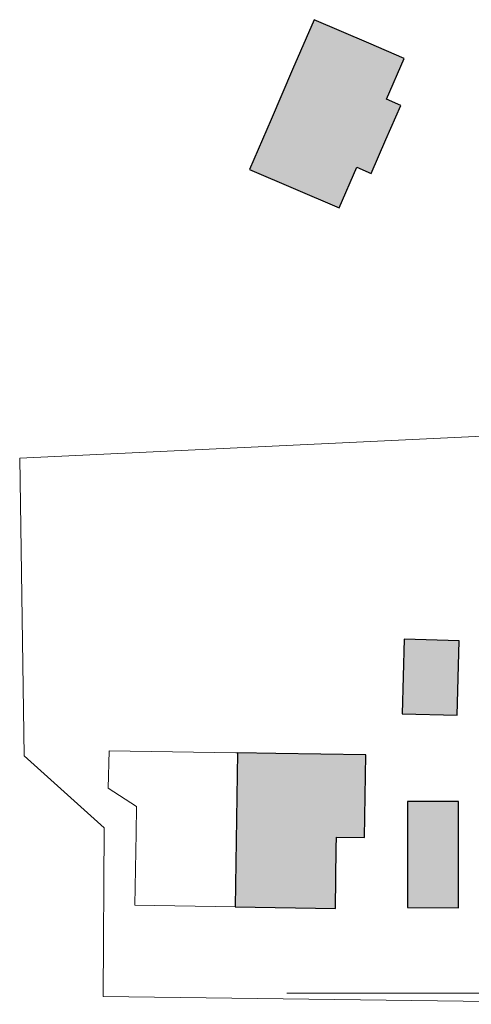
# Model space of a CAD drawing. Header units: metres. Extents: x 195286 to 196278, y 327273 to 327838.
# Tile 30 of 46: x 195773 to 195811, y 327626 to 327708. Entities that reach past the tile are written whole.
import ezdxf

# ---------------------------------------------------------------- set-up
doc = ezdxf.new("R2010")
doc.units = ezdxf.units.M
for name, color, linetype, lineweight in [('B-WE-IE-TERREINAFSCHEIDING_KUNSTMATIG_HEKWERK-G', 253, 'IE-TERREINAFSCHEIDING-KUNSTMATIG', 18), ('B-WE-OG-BEBOUWING-GV', 250, 'Continuous', 25), ('B-WE-OG-TERREIN_ERF-GV', 253, 'Continuous', 9)]:
    doc.layers.add(name, color=color, linetype=linetype, lineweight=lineweight)
doc.layers.add('B-WE-OG-BEBOUWING-V', color=7, linetype='Continuous', lineweight=5, true_color=0xfff3f2)
doc.linetypes.add('IE-TERREINAFSCHEIDING-KUNSTMATIG', pattern='A,4,[82,NLCS.SHX,S=0.75,R=90,X=0,Y=0],4,-2', length=10)

msp = doc.modelspace()

# ---------------------------------------------------------------- hatches: boundary and pattern name
at = {"layer": 'B-WE-OG-BEBOUWING-V'}
for points in [[(195792.226, 327695.755), (195799.697, 327692.532), (195801.174, 327695.931), (195802.37, 327695.415), (195803.61, 327698.256), (195804.851, 327701.097), (195803.657, 327701.612), (195805.123, 327705.015), (195802.183, 327706.283), (195797.617, 327708.252), (195795.82, 327704.086), (195794.023, 327699.92)], [(195805.123, 327656.527), (195804.953, 327650.293), (195809.55, 327650.167), (195809.721, 327656.4)], [(195799.484, 327640.002), (195801.822, 327639.966), (195801.932, 327646.876), (195794.429, 327646.992), (195791.231, 327647.042), (195791.031, 327634.174), (195799.391, 327634.043), (195799.47, 327639.076)], [(195805.401, 327634.112), (195809.655, 327634.104), (195809.67, 327642.972), (195805.417, 327642.98)]]:
    msp.add_hatch(color=256, dxfattribs=at).paths.add_polyline_path(points)

# ---------------------------------------------------------------- linework, layer by layer
at = {"layer": 'B-WE-IE-TERREINAFSCHEIDING_KUNSTMATIG_HEKWERK-G'}
msp.add_lwpolyline([(195795.341, 327626.954), (195812.048, 327626.967)], dxfattribs=at)
at = {"layer": 'B-WE-OG-BEBOUWING-GV'}
for points in [[(195792.226, 327695.755), (195799.697, 327692.532), (195801.174, 327695.931), (195802.37, 327695.415), (195803.61, 327698.256), (195804.851, 327701.097), (195803.657, 327701.612), (195805.123, 327705.015), (195802.183, 327706.283), (195797.617, 327708.252), (195795.82, 327704.086), (195794.023, 327699.92)], [(195805.123, 327656.527), (195804.953, 327650.293), (195809.55, 327650.167), (195809.721, 327656.4)], [(195799.484, 327640.002), (195801.822, 327639.966), (195801.932, 327646.876), (195794.429, 327646.992), (195791.231, 327647.042), (195791.031, 327634.174), (195799.391, 327634.043), (195799.47, 327639.076)], [(195805.401, 327634.112), (195809.655, 327634.104), (195809.67, 327642.972), (195805.417, 327642.98)]]:
    msp.add_lwpolyline(points, close=True, dxfattribs=at)
at = {"layer": 'B-WE-OG-TERREIN_ERF-GV'}
for points in [[(195773.063, 327671.628), (195856.126, 327675.583), (195856.661, 327675.608)], [(195773.063, 327671.628), (195773.43, 327646.779), (195780.097, 327640.778), (195780.027, 327626.683), (195829.358, 327626.036)]]:
    msp.add_lwpolyline(points, dxfattribs=at)
for points in [[(195805.123, 327656.527), (195809.721, 327656.4), (195809.55, 327650.167), (195804.953, 327650.293)], [(195791.031, 327634.174), (195782.67, 327634.304), (195782.764, 327640.334), (195782.799, 327642.552), (195780.433, 327644.087), (195780.534, 327647.207), (195791.08, 327647.044), (195791.231, 327647.042), (195794.429, 327646.992), (195801.932, 327646.876), (195801.822, 327639.966), (195799.484, 327640.002), (195799.47, 327639.076), (195799.391, 327634.043)], [(195805.401, 327634.112), (195805.417, 327642.98), (195809.67, 327642.972), (195809.655, 327634.104)]]:
    msp.add_lwpolyline(points, close=True, dxfattribs=at)

doc.saveas('drawing.dxf')
